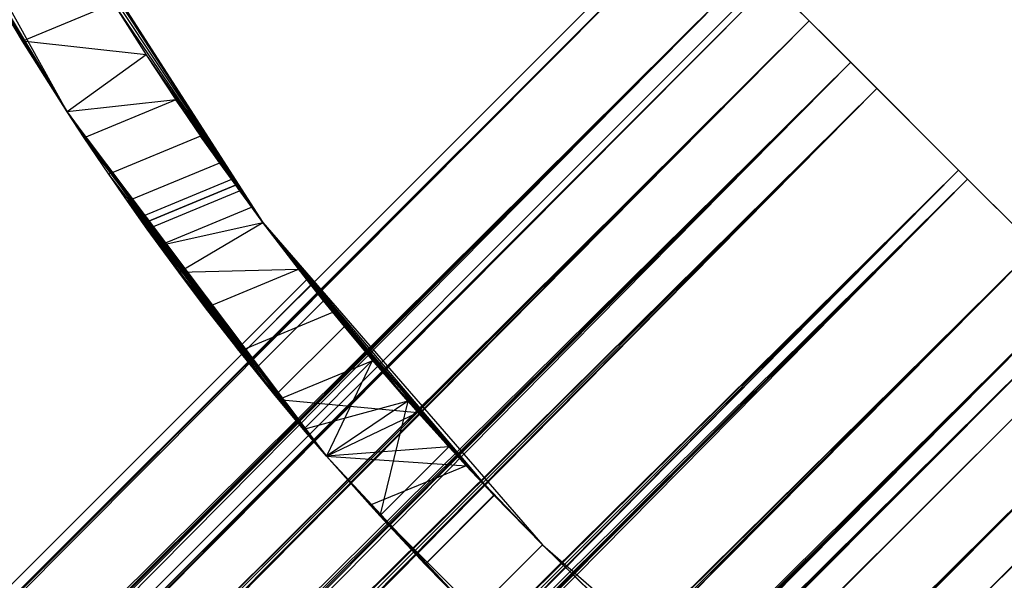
# Model space of a CAD drawing. Extents: x -28.1 to 0, y 0 to 28.1.
# Tile 39 of 215: x -15.569 to -15.011, y 12.856 to 13.173. Entities that reach past the tile are written whole.
import ezdxf

# ---------------------------------------------------------------- set-up
doc = ezdxf.new("R2010")
doc.units = 0
doc.header["$MEASUREMENT"] = 0
doc.layers.get('0').update_dxf_attribs({"color": 13, "linetype": 'CONTINUOUS'})

# ---------------------------------------------------------------- blocks, each defined once
blk = doc.blocks.new('ORTO_VIII_Z_ZAROWKA_OKAPO0')
at = {"color": 0}
for p, q in [((12.86808, 13.38264, 0.70072), (12.74972, 13.59617, 0.70072)), ((12.86808, 13.38264, 0.70072), (12.74972, 13.59617, 0.70072)), ((12.84819, 13.52349, 0.70072), (12.97893, 13.32005, 0.70072)), ((12.84819, 13.52349, 0.70072), (12.97893, 13.32005, 0.70072)), ((12.97893, 13.32005, 0.70072), (12.85582, 13.50968, 1.33064)), ((12.97893, 13.32005, 0.70072), (12.85582, 13.50968, 1.33064)), ((13.2222, 13.50059, 0.95663), (5.42732, 5.70571, 0.95663)), ((13.2222, 13.50059, 0.95663), (5.42732, 5.70571, 0.95663)), ((13.22625, 13.49655, 1.00374), (5.42732, 5.70571, 0.95663)), ((13.22625, 13.49655, 1.00374), (5.42732, 5.70571, 0.95663)), ((5.42834, 5.7047, 0.98036), (13.22625, 13.49655, 1.00374)), ((5.42834, 5.7047, 0.98036), (13.22625, 13.49655, 1.00374)), ((13.22625, 13.49655, 0.90952), (5.43137, 5.70167, 0.90952)), ((13.22625, 13.49655, 0.90952), (5.43137, 5.70167, 0.90952)), ((5.43137, 5.70167, 1.00374), (13.22625, 13.49655, 1.00374)), ((5.43137, 5.70167, 1.00374), (13.22625, 13.49655, 1.00374)), ((13.22625, 13.49655, 0.90952), (5.43637, 5.69667, 0.88682)), ((13.22625, 13.49655, 0.90952), (5.43637, 5.69667, 0.88682)), ((5.45196, 5.68107, 1.06845), (13.22625, 13.49655, 1.00374)), ((5.45196, 5.68107, 1.06845), (13.22625, 13.49655, 1.00374)), ((12.80456, 13.48844, 1.33064), (12.86808, 13.38264, 0.70072)), ((12.80456, 13.48844, 1.33064), (12.86808, 13.38264, 0.70072)), ((12.87507, 13.47609, 1.33442), (12.97893, 13.32005, 0.70072)), ((12.87507, 13.47609, 1.33442), (12.97893, 13.32005, 0.70072)), ((13.25721, 13.46558, 0.82609), (5.43637, 5.69667, 0.88682)), ((13.25721, 13.46558, 0.82609), (5.43637, 5.69667, 0.88682)), ((5.45196, 5.68107, 1.06845), (13.25721, 13.46558, 1.08716)), ((5.45196, 5.68107, 1.06845), (13.25721, 13.46558, 1.08716)), ((13.25721, 13.46558, 0.82609), (5.46233, 5.67071, 0.82609)), ((13.25721, 13.46558, 0.82609), (5.46233, 5.67071, 0.82609)), ((5.46233, 5.67071, 1.08716), (13.25721, 13.46558, 1.08716)), ((5.46233, 5.67071, 1.08716), (13.25721, 13.46558, 1.08716)), ((5.47422, 5.65882, 0.80928), (13.25721, 13.46558, 0.82609)), ((5.47422, 5.65882, 0.80928), (13.25721, 13.46558, 0.82609)), ((5.50183, 5.63121, 1.13093), (13.25721, 13.46558, 1.08716)), ((5.50183, 5.63121, 1.13093), (13.25721, 13.46558, 1.08716)), ((13.25721, 13.46558, 1.08716), (13.31204, 13.41076, 1.14069)), ((13.31204, 13.41076, 0.77257), (13.25721, 13.46558, 0.82609)), ((13.31204, 13.41076, 0.77257), (13.25721, 13.46558, 0.82609)), ((13.25721, 13.46558, 1.08716), (13.31204, 13.41076, 1.14069)), ((5.46979, 5.66324, 0.97324), (13.26679, 13.456, 0.92365)), ((5.46979, 5.66324, 0.97324), (13.26679, 13.456, 0.92365)), ((5.47191, 5.66112, 0.9896), (13.26396, 13.45883, 0.95663)), ((5.47191, 5.66112, 0.9896), (13.26396, 13.45883, 0.95663)), ((5.47191, 5.66112, 0.9896), (13.26679, 13.456, 0.9896)), ((5.47191, 5.66112, 0.9896), (13.26679, 13.456, 0.9896)), ((5.47191, 5.66112, 0.9896), (13.26679, 13.456, 0.92365)), ((5.47191, 5.66112, 0.9896), (13.26679, 13.456, 0.92365)), ((5.47191, 5.66112, 0.92365), (13.26679, 13.456, 0.92365)), ((5.47191, 5.66112, 0.92365), (13.26679, 13.456, 0.92365)), ((5.48633, 5.64671, 1.0349), (13.26679, 13.456, 0.9896)), ((5.48633, 5.64671, 1.0349), (13.26679, 13.456, 0.9896)), ((5.49359, 5.63945, 1.048), (13.26679, 13.456, 0.9896)), ((5.49359, 5.63945, 1.048), (13.26679, 13.456, 0.9896)), ((13.28846, 13.43433, 1.048), (13.26679, 13.456, 0.9896)), ((13.26679, 13.456, 0.92365), (13.28846, 13.43433, 0.86525)), ((13.28846, 13.43433, 1.048), (13.26679, 13.456, 0.9896)), ((13.26679, 13.456, 0.92365), (13.28846, 13.43433, 0.86525)), ((12.8428, 13.42275, 1.34563), (12.82371, 13.45472, 1.33444)), ((12.82371, 13.45472, 1.33444), (12.86808, 13.38264, 0.70072)), ((12.82371, 13.45472, 1.33444), (12.86808, 13.38264, 0.70072)), ((12.8428, 13.42275, 1.34563), (12.82371, 13.45472, 1.33444)), ((12.89437, 13.44411, 1.34563), (12.8428, 13.42275, 1.34563)), ((12.89437, 13.44411, 1.34563), (12.8428, 13.42275, 1.34563)), ((12.89437, 13.44411, 1.34563), (12.97893, 13.32005, 0.70072)), ((12.89437, 13.44411, 1.34563), (12.97893, 13.32005, 0.70072)), ((12.89437, 13.44411, 1.34563), (12.91279, 13.41501, 1.36375)), ((12.89437, 13.44411, 1.34563), (12.91279, 13.41501, 1.36375)), ((5.47191, 5.66112, 0.92365), (13.28846, 13.43433, 0.86525)), ((5.47191, 5.66112, 0.92365), (13.28846, 13.43433, 0.86525)), ((5.47541, 5.65762, 0.90776), (13.28846, 13.43433, 0.86525)), ((5.47541, 5.65762, 0.90776), (13.28846, 13.43433, 0.86525)), ((5.49359, 5.63945, 1.048), (13.28846, 13.43433, 1.048)), ((5.49359, 5.63945, 1.048), (13.28846, 13.43433, 1.048)), ((5.49359, 5.63945, 0.86525), (13.28846, 13.43433, 0.86525)), ((5.49359, 5.63945, 0.86525), (13.28846, 13.43433, 0.86525)), ((5.52124, 5.6118, 1.07864), (13.28846, 13.43433, 1.048)), ((5.52124, 5.6118, 1.07864), (13.28846, 13.43433, 1.048)), ((5.53197, 5.60107, 1.08547), (13.28846, 13.43433, 1.048)), ((5.53197, 5.60107, 1.08547), (13.28846, 13.43433, 1.048)), ((13.32684, 13.39595, 1.08547), (13.28846, 13.43433, 1.048)), ((13.28846, 13.43433, 0.86525), (13.32684, 13.39595, 0.82779)), ((13.32684, 13.39595, 1.08547), (13.28846, 13.43433, 1.048)), ((13.28846, 13.43433, 0.86525), (13.32684, 13.39595, 0.82779)), ((12.86808, 13.38264, 1.37306), (12.8428, 13.42275, 1.34563)), ((12.8428, 13.42275, 1.34563), (12.86808, 13.38264, 0.70072)), ((12.8428, 13.42275, 1.34563), (12.86808, 13.38264, 0.70072)), ((12.91279, 13.41501, 1.36375), (12.8428, 13.42275, 1.34563)), ((12.86808, 13.38264, 1.37306), (12.8428, 13.42275, 1.34563)), ((12.91279, 13.41501, 1.36375), (12.8428, 13.42275, 1.34563)), ((12.91279, 13.41501, 1.36375), (12.86808, 13.38264, 1.37306)), ((12.91279, 13.41501, 1.36375), (12.86808, 13.38264, 1.37306)), ((12.91279, 13.41501, 1.36375), (12.97893, 13.32005, 0.70072)), ((12.91279, 13.41501, 1.36375), (12.97893, 13.32005, 0.70072)), ((12.91279, 13.41501, 1.36375), (12.92957, 13.38956, 1.3883)), ((12.91279, 13.41501, 1.36375), (12.92957, 13.38956, 1.3883)), ((5.47422, 5.65882, 0.80928), (13.31204, 13.41076, 0.77257)), ((5.47422, 5.65882, 0.80928), (13.31204, 13.41076, 0.77257)), ((5.50183, 5.63121, 1.13093), (13.31204, 13.41076, 1.14069)), ((5.50183, 5.63121, 1.13093), (13.31204, 13.41076, 1.14069)), ((5.51716, 5.61588, 0.77257), (13.31204, 13.41076, 0.77257)), ((5.51716, 5.61588, 0.77257), (13.31204, 13.41076, 0.77257)), ((5.51716, 5.61588, 1.14069), (13.31204, 13.41076, 1.14069)), ((5.51716, 5.61588, 1.14069), (13.31204, 13.41076, 1.14069)), ((5.53321, 5.59983, 0.7655), (13.31204, 13.41076, 0.77257)), ((5.53321, 5.59983, 0.7655), (13.31204, 13.41076, 0.77257)), ((5.56652, 5.56652, 1.15348), (13.31204, 13.41076, 1.14069)), ((5.56652, 5.56652, 1.15348), (13.31204, 13.41076, 1.14069)), ((13.31204, 13.41076, 1.14069), (13.37817, 13.34462, 1.15204)), ((13.37817, 13.34462, 0.76121), (13.31204, 13.41076, 0.77257)), ((13.37817, 13.34462, 0.76121), (13.31204, 13.41076, 0.77257)), ((13.31204, 13.41076, 1.14069), (13.37817, 13.34462, 1.15204)), ((5.49359, 5.63945, 0.86525), (13.32684, 13.39595, 0.82779)), ((5.49359, 5.63945, 0.86525), (13.32684, 13.39595, 0.82779)), ((5.50191, 5.63113, 0.85349), (13.32684, 13.39595, 0.82779)), ((5.50191, 5.63113, 0.85349), (13.32684, 13.39595, 0.82779)), ((5.53197, 5.60107, 1.08547), (13.32684, 13.39595, 1.08547)), ((5.53197, 5.60107, 1.08547), (13.32684, 13.39595, 1.08547)), ((5.53197, 5.60107, 0.82779), (13.32684, 13.39595, 0.82779)), ((5.53197, 5.60107, 0.82779), (13.32684, 13.39595, 0.82779)), ((5.56652, 5.56652, 1.09442), (13.32684, 13.39595, 1.08547)), ((5.56652, 5.56652, 1.09442), (13.32684, 13.39595, 1.08547)), ((5.57826, 5.55477, 1.09342), (13.32684, 13.39595, 1.08547)), ((5.57826, 5.55477, 1.09342), (13.32684, 13.39595, 1.08547)), ((13.37314, 13.34965, 1.09342), (13.32684, 13.39595, 1.08547)), ((13.32684, 13.39595, 0.82779), (13.37314, 13.34965, 0.81984)), ((13.37314, 13.34965, 1.09342), (13.32684, 13.39595, 1.08547)), ((13.32684, 13.39595, 0.82779), (13.37314, 13.34965, 0.81984)), ((12.92957, 13.38956, 1.3883), (12.86808, 13.38264, 1.37306)), ((12.92957, 13.38956, 1.3883), (12.86808, 13.38264, 1.37306)), ((12.92957, 13.38956, 1.3883), (12.87765, 13.36806, 1.3883)), ((12.92957, 13.38956, 1.3883), (12.87765, 13.36806, 1.3883)), ((12.97893, 13.32005, 0.70072), (12.92957, 13.38956, 1.3883)), ((12.92957, 13.38956, 1.3883), (12.94365, 13.36898, 1.41801)), ((12.97893, 13.32005, 0.70072), (12.92957, 13.38956, 1.3883)), ((12.92957, 13.38956, 1.3883), (12.94365, 13.36898, 1.41801)), ((13.01501, 13.18765, 0.70072), (12.86808, 13.38264, 0.70072)), ((12.86808, 13.38264, 0.70072), (12.86808, 13.38264, 1.37306)), ((12.97412, 13.23646, 0.87979), (12.86808, 13.38264, 0.70072)), ((12.86808, 13.38264, 0.70072), (12.98594, 13.22198, 0.84502)), ((13.01501, 13.18765, 0.79721), (12.86808, 13.38264, 0.70072)), ((13.01501, 13.18765, 0.70072), (12.86808, 13.38264, 0.70072)), ((13.01501, 13.18765, 0.79721), (12.86808, 13.38264, 0.70072)), ((13.002, 13.20279, 0.81465), (12.86808, 13.38264, 0.70072)), ((13.002, 13.20279, 0.81465), (12.86808, 13.38264, 0.70072)), ((12.86808, 13.38264, 0.70072), (12.98594, 13.22198, 0.84502)), ((12.96694, 13.24541, 0.91733), (12.86808, 13.38264, 0.70072)), ((12.97412, 13.23646, 0.87979), (12.86808, 13.38264, 0.70072)), ((12.96694, 13.24541, 0.91733), (12.86808, 13.38264, 0.70072)), ((12.96451, 13.24847, 0.95663), (12.86808, 13.38264, 0.70072)), ((12.96451, 13.24847, 0.95663), (12.86808, 13.38264, 0.70072)), ((12.96451, 13.24847, 0.95663), (12.86808, 13.38264, 1.37306)), ((12.86808, 13.38264, 0.70072), (12.86808, 13.38264, 1.37306)), ((12.96451, 13.24847, 0.95663), (12.86808, 13.38264, 1.37306)), ((12.96692, 13.24544, 0.99574), (12.86808, 13.38264, 1.37306)), ((12.96692, 13.24544, 0.99574), (12.86808, 13.38264, 1.37306)), ((12.97412, 13.23646, 1.03347), (12.86808, 13.38264, 1.37306)), ((12.98594, 13.22198, 1.06824), (12.86808, 13.38264, 1.37306)), ((12.97412, 13.23646, 1.03347), (12.86808, 13.38264, 1.37306)), ((12.98594, 13.22198, 1.06824), (12.86808, 13.38264, 1.37306)), ((13.002, 13.20279, 1.09861), (12.86808, 13.38264, 1.37306)), ((13.002, 13.20279, 1.09861), (12.86808, 13.38264, 1.37306)), ((12.87765, 13.36806, 1.3883), (12.86808, 13.38264, 1.37306)), ((12.87765, 13.36806, 1.3883), (12.86808, 13.38264, 1.37306)), ((13.002, 13.20279, 1.09861), (12.87765, 13.36806, 1.3883)), ((13.002, 13.20279, 1.09861), (12.87765, 13.36806, 1.3883)), ((13.01501, 13.18765, 1.11604), (12.87765, 13.36806, 1.3883)), ((13.01501, 13.18765, 1.11604), (12.87765, 13.36806, 1.3883)), ((12.89163, 13.34732, 1.41817), (12.87765, 13.36806, 1.3883)), ((12.89163, 13.34732, 1.41817), (12.87765, 13.36806, 1.3883)), ((12.94365, 13.36898, 1.41801), (12.89163, 13.34732, 1.41817)), ((12.94365, 13.36898, 1.41801), (12.89163, 13.34732, 1.41817)), ((12.94365, 13.36898, 1.41801), (12.95441, 13.35366, 1.45216)), ((12.97893, 13.32005, 0.70072), (12.94365, 13.36898, 1.41801)), ((12.97893, 13.32005, 0.70072), (12.94365, 13.36898, 1.41801)), ((12.94365, 13.36898, 1.41801), (12.95441, 13.35366, 1.45216)), ((12.95441, 13.35366, 1.45216), (12.90221, 13.33204, 1.45216)), ((12.95441, 13.35366, 1.45216), (12.90221, 13.33204, 1.45216)), ((12.95441, 13.35366, 1.45216), (12.97893, 13.32005, 0.70072)), ((12.95441, 13.35366, 1.45216), (12.96109, 13.34434, 1.48894)), ((12.95441, 13.35366, 1.45216), (12.97893, 13.32005, 0.70072)), ((12.95441, 13.35366, 1.45216), (12.96109, 13.34434, 1.48894)), ((5.53197, 5.60107, 0.82779), (13.37314, 13.34965, 0.81984)), ((5.53197, 5.60107, 0.82779), (13.37314, 13.34965, 0.81984)), ((5.53321, 5.59983, 0.7655), (13.37817, 13.34462, 0.76121)), ((5.53321, 5.59983, 0.7655), (13.37817, 13.34462, 0.76121)), ((5.5432, 5.58984, 0.82284), (13.37314, 13.34965, 0.81984)), ((5.5432, 5.58984, 0.82284), (13.37314, 13.34965, 0.81984)), ((5.56652, 5.56652, 1.15348), (13.37817, 13.34462, 1.15204)), ((5.56652, 5.56652, 1.15348), (13.37817, 13.34462, 1.15204)), ((5.57826, 5.55477, 1.09342), (13.37314, 13.34965, 1.09342)), ((5.57826, 5.55477, 1.09342), (13.37314, 13.34965, 1.09342)), ((5.57826, 5.55477, 0.81984), (13.37314, 13.34965, 0.81984)), ((5.57826, 5.55477, 0.81984), (13.37314, 13.34965, 0.81984)), ((5.5833, 5.54974, 0.76121), (13.37817, 13.34462, 0.76121)), ((5.5833, 5.54974, 0.76121), (13.37817, 13.34462, 0.76121)), ((5.5833, 5.54974, 1.15204), (13.37817, 13.34462, 1.15204)), ((5.5833, 5.54974, 1.15204), (13.37817, 13.34462, 1.15204)), ((5.59983, 5.53321, 0.7655), (13.37817, 13.34462, 0.76121)), ((5.59983, 5.53321, 0.7655), (13.37817, 13.34462, 0.76121)), ((5.6118, 5.52124, 1.07864), (13.37314, 13.34965, 1.09342)), ((5.6118, 5.52124, 1.07864), (13.37314, 13.34965, 1.09342)), ((5.62187, 5.51117, 1.07003), (13.37314, 13.34965, 1.09342)), ((5.62187, 5.51117, 1.07003), (13.37314, 13.34965, 1.09342)), ((5.63121, 5.50183, 1.13093), (13.37817, 13.34462, 1.15204)), ((5.63121, 5.50183, 1.13093), (13.37817, 13.34462, 1.15204)), ((13.01501, 13.18765, 1.11604), (12.89163, 13.34732, 1.41817)), ((13.01501, 13.18765, 1.11604), (12.89163, 13.34732, 1.41817)), ((12.90221, 13.33204, 1.45216), (12.89163, 13.34732, 1.41817)), ((12.90221, 13.33204, 1.45216), (12.89163, 13.34732, 1.41817)), ((12.96109, 13.34434, 1.48894), (12.90883, 13.32265, 1.48911)), ((12.96109, 13.34434, 1.48894), (12.90883, 13.32265, 1.48911)), ((12.96109, 13.34434, 1.48894), (12.97893, 13.32005, 0.70072)), ((12.96109, 13.34434, 1.48894), (12.97893, 13.32005, 0.70072)), ((12.96109, 13.34434, 1.48894), (12.96338, 13.34116, 1.52749)), ((12.96109, 13.34434, 1.48894), (12.96338, 13.34116, 1.52749)), ((13.37314, 13.34965, 0.81984), (13.41675, 13.30605, 0.84322)), ((13.41675, 13.30605, 1.07003), (13.37314, 13.34965, 1.09342)), ((13.41675, 13.30605, 1.07003), (13.37314, 13.34965, 1.09342)), ((13.37314, 13.34965, 0.81984), (13.41675, 13.30605, 0.84322)), ((13.37817, 13.34462, 1.15204), (13.44047, 13.28233, 1.11863)), ((13.44047, 13.28233, 0.79462), (13.37817, 13.34462, 0.76121)), ((13.44047, 13.28233, 0.79462), (13.37817, 13.34462, 0.76121)), ((13.37817, 13.34462, 1.15204), (13.44047, 13.28233, 1.11863)), ((12.96338, 13.34116, 1.52749), (12.91108, 13.3195, 1.52749)), ((12.91108, 13.3195, 1.76371), (12.96338, 13.34116, 1.76371)), ((12.91108, 13.3195, 1.76371), (12.96338, 13.34116, 1.76371)), ((12.96338, 13.34116, 1.52749), (12.91108, 13.3195, 1.52749)), ((12.96338, 13.34116, 1.52749), (12.97893, 13.32005, 0.70072)), ((12.96338, 13.34116, 1.52749), (12.97893, 13.32005, 0.70072)), ((12.96338, 13.34116, 1.52749), (12.96338, 13.34116, 1.76371)), ((12.96338, 13.34116, 1.76371), (12.97893, 13.32005, 1.86053)), ((12.96338, 13.34116, 1.76371), (12.97893, 13.32005, 1.86053)), ((12.96338, 13.34116, 1.76371), (12.97249, 13.32872, 1.83905)), ((12.96338, 13.34116, 1.76371), (12.97249, 13.32872, 1.83905)), ((12.96338, 13.34116, 1.76371), (12.96567, 13.33802, 1.8021)), ((12.96338, 13.34116, 1.52749), (12.96338, 13.34116, 1.76371)), ((12.96338, 13.34116, 1.76371), (12.96567, 13.33802, 1.8021)), ((12.91336, 13.3163, 1.80231), (12.96567, 13.33802, 1.8021)), ((12.91336, 13.3163, 1.80231), (12.96567, 13.33802, 1.8021)), ((12.96567, 13.33802, 1.8021), (12.97249, 13.32872, 1.83905)), ((12.96567, 13.33802, 1.8021), (12.97249, 13.32872, 1.83905)), ((12.90883, 13.32265, 1.48911), (12.90221, 13.33204, 1.45216)), ((12.90221, 13.33204, 1.45216), (13.01501, 13.18765, 1.11604)), ((12.90221, 13.33204, 1.45216), (13.01501, 13.18765, 1.11604)), ((12.90883, 13.32265, 1.48911), (12.90221, 13.33204, 1.45216)), ((12.92007, 13.307, 1.83905), (12.97249, 13.32872, 1.83905)), ((12.92007, 13.307, 1.83905), (12.97249, 13.32872, 1.83905)), ((12.97249, 13.32872, 1.83905), (12.97893, 13.32005, 1.86053)), ((12.97249, 13.32872, 1.83905), (12.97893, 13.32005, 1.86053)), ((12.91108, 13.3195, 1.52749), (12.90883, 13.32265, 1.48911)), ((12.90883, 13.32265, 1.48911), (13.01501, 13.18765, 1.11604)), ((12.90883, 13.32265, 1.48911), (13.01501, 13.18765, 1.11604)), ((12.91108, 13.3195, 1.52749), (12.90883, 13.32265, 1.48911)), ((12.91336, 13.3163, 1.80231), (12.91108, 13.3195, 1.76371)), ((12.91108, 13.3195, 1.76371), (12.96146, 13.25233, 1.86055)), ((12.91108, 13.3195, 1.76371), (12.96146, 13.25233, 1.86055)), ((12.91108, 13.3195, 1.76371), (12.91108, 13.3195, 1.52749)), ((12.91108, 13.3195, 1.52749), (12.96146, 13.25233, 1.86055)), ((12.91108, 13.3195, 1.52749), (12.96146, 13.25233, 1.86055)), ((12.91108, 13.3195, 1.76371), (12.91108, 13.3195, 1.52749)), ((12.91336, 13.3163, 1.80231), (12.91108, 13.3195, 1.76371)), ((12.92007, 13.307, 1.83905), (12.97893, 13.32005, 1.86053)), ((12.92007, 13.307, 1.83905), (12.97893, 13.32005, 1.86053)), ((12.93125, 13.29179, 1.87329), (12.97893, 13.32005, 1.86053)), ((12.93125, 13.29179, 1.87329), (12.97893, 13.32005, 1.86053)), ((12.97893, 13.32005, 0.70072), (13.13729, 13.13729, 0.70072)), ((13.04111, 13.2419, 1.09861), (12.97893, 13.32005, 1.86053)), ((12.97893, 13.32005, 1.86053), (13.06107, 13.2187, 1.12364)), ((13.04111, 13.2419, 1.09861), (12.97893, 13.32005, 1.86053)), ((13.0251, 13.26114, 1.06824), (12.97893, 13.32005, 1.86053)), ((13.0251, 13.26114, 1.06824), (12.97893, 13.32005, 1.86053)), ((13.01332, 13.27566, 1.03347), (12.97893, 13.32005, 1.86053)), ((13.10995, 13.16528, 1.15357), (12.97893, 13.32005, 1.86053)), ((12.97893, 13.32005, 1.86053), (12.99916, 13.29357, 1.90291)), ((13.10995, 13.16528, 1.15357), (12.97893, 13.32005, 1.86053)), ((13.08419, 13.19286, 1.14213), (12.97893, 13.32005, 1.86053)), ((13.08419, 13.19286, 1.14213), (12.97893, 13.32005, 1.86053)), ((12.97893, 13.32005, 1.86053), (13.06107, 13.2187, 1.12364)), ((13.00615, 13.28467, 0.99574), (12.97893, 13.32005, 1.86053)), ((13.01332, 13.27566, 1.03347), (12.97893, 13.32005, 1.86053)), ((13.00615, 13.28467, 0.99574), (12.97893, 13.32005, 1.86053)), ((13.00376, 13.28771, 0.95663), (12.97893, 13.32005, 1.86053)), ((13.00376, 13.28771, 0.95663), (12.97893, 13.32005, 1.86053)), ((13.00376, 13.28771, 0.95663), (12.97893, 13.32005, 0.70072)), ((12.97893, 13.32005, 0.70072), (12.97893, 13.32005, 1.86053)), ((13.00376, 13.28771, 0.95663), (12.97893, 13.32005, 0.70072)), ((13.00618, 13.28464, 0.91733), (12.97893, 13.32005, 0.70072)), ((13.01332, 13.27566, 0.87979), (12.97893, 13.32005, 0.70072)), ((13.00618, 13.28464, 0.91733), (12.97893, 13.32005, 0.70072)), ((13.01332, 13.27566, 0.87979), (12.97893, 13.32005, 0.70072)), ((13.0251, 13.26114, 0.84502), (12.97893, 13.32005, 0.70072)), ((13.0251, 13.26114, 0.84502), (12.97893, 13.32005, 0.70072)), ((13.04111, 13.2419, 0.81465), (12.97893, 13.32005, 0.70072)), ((13.06098, 13.21881, 0.78971), (12.97893, 13.32005, 0.70072)), ((13.04111, 13.2419, 0.81465), (12.97893, 13.32005, 0.70072)), ((13.06098, 13.21881, 0.78971), (12.97893, 13.32005, 0.70072)), ((13.08419, 13.19286, 0.77112), (12.97893, 13.32005, 0.70072)), ((13.08419, 13.19286, 0.77112), (12.97893, 13.32005, 0.70072)), ((12.97893, 13.32005, 0.70072), (13.13729, 13.13729, 0.70072)), ((12.97893, 13.32005, 0.70072), (12.97893, 13.32005, 1.86053)), ((12.97893, 13.32005, 1.86053), (12.99916, 13.29357, 1.90291)), ((12.92007, 13.307, 1.83905), (12.91336, 13.3163, 1.80231)), ((12.91336, 13.3163, 1.80231), (12.96146, 13.25233, 1.86055)), ((12.91336, 13.3163, 1.80231), (12.96146, 13.25233, 1.86055)), ((12.92007, 13.307, 1.83905), (12.91336, 13.3163, 1.80231)), ((5.57826, 5.55477, 0.81984), (13.41675, 13.30605, 0.84322)), ((5.57826, 5.55477, 0.81984), (13.41675, 13.30605, 0.84322)), ((5.58984, 5.5432, 0.82284), (13.41675, 13.30605, 0.84322)), ((5.58984, 5.5432, 0.82284), (13.41675, 13.30605, 0.84322)), ((5.62187, 5.51117, 1.07003), (13.41675, 13.30605, 1.07003)), ((5.62187, 5.51117, 1.07003), (13.41675, 13.30605, 1.07003)), ((5.62187, 5.51117, 0.84322), (13.41675, 13.30605, 0.84322)), ((5.62187, 5.51117, 0.84322), (13.41675, 13.30605, 0.84322)), ((5.64671, 5.48633, 1.0349), (13.41675, 13.30605, 1.07003)), ((5.64671, 5.48633, 1.0349), (13.41675, 13.30605, 1.07003)), ((5.65279, 5.48024, 1.02066), (13.41675, 13.30605, 1.07003)), ((5.65279, 5.48024, 1.02066), (13.41675, 13.30605, 1.07003)), ((12.93125, 13.29179, 1.87329), (12.92007, 13.307, 1.83905)), ((12.92007, 13.307, 1.83905), (12.96146, 13.25233, 1.86055)), ((12.92007, 13.307, 1.83905), (12.96146, 13.25233, 1.86055)), ((12.93125, 13.29179, 1.87329), (12.92007, 13.307, 1.83905)), ((12.93125, 13.29179, 1.87329), (12.99916, 13.29357, 1.90291)), ((12.93125, 13.29179, 1.87329), (12.99916, 13.29357, 1.90291)), ((12.9464, 13.27172, 1.90291), (12.93125, 13.29179, 1.87329)), ((12.93125, 13.29179, 1.87329), (12.96146, 13.25233, 1.86055)), ((12.93125, 13.29179, 1.87329), (12.96146, 13.25233, 1.86055)), ((12.9464, 13.27172, 1.90291), (12.93125, 13.29179, 1.87329)), ((12.9464, 13.27172, 1.90291), (12.99916, 13.29357, 1.90291)), ((12.9464, 13.27172, 1.90291), (12.99916, 13.29357, 1.90291)), ((12.99916, 13.29357, 1.90291), (13.01859, 13.26913, 1.92751)), ((13.10995, 13.16528, 1.15357), (12.99916, 13.29357, 1.90291)), ((13.10995, 13.16528, 1.15357), (12.99916, 13.29357, 1.90291)), ((12.99916, 13.29357, 1.90291), (13.01859, 13.26913, 1.92751)), ((13.00376, 13.28771, 0.95663), (12.96451, 13.24847, 0.95663)), ((13.00376, 13.28771, 0.95663), (12.96451, 13.24847, 0.95663)), ((13.00615, 13.28467, 0.99574), (12.96692, 13.24544, 0.99574)), ((13.00615, 13.28467, 0.99574), (12.96692, 13.24544, 0.99574)), ((13.00618, 13.28464, 0.91733), (12.96694, 13.24541, 0.91733)), ((13.00618, 13.28464, 0.91733), (12.96694, 13.24541, 0.91733)), ((13.00615, 13.28467, 0.99574), (13.00376, 13.28771, 0.95663)), ((13.00376, 13.28771, 0.95663), (13.00618, 13.28464, 0.91733)), ((13.00376, 13.28771, 0.95663), (13.00618, 13.28464, 0.91733)), ((13.00615, 13.28467, 0.99574), (13.00376, 13.28771, 0.95663)), ((13.01332, 13.27566, 1.03347), (13.00615, 13.28467, 0.99574)), ((13.01332, 13.27566, 1.03347), (13.00615, 13.28467, 0.99574)), ((13.00618, 13.28464, 0.91733), (13.01332, 13.27566, 0.87979)), ((13.00618, 13.28464, 0.91733), (13.01332, 13.27566, 0.87979)), ((5.59983, 5.53321, 0.7655), (13.44047, 13.28233, 0.79462)), ((5.59983, 5.53321, 0.7655), (13.44047, 13.28233, 0.79462)), ((5.63121, 5.50183, 1.13093), (13.44047, 13.28233, 1.11863)), ((5.63121, 5.50183, 1.13093), (13.44047, 13.28233, 1.11863)), ((5.64559, 5.48745, 0.79462), (13.44047, 13.28233, 0.79462)), ((5.64559, 5.48745, 0.79462), (13.44047, 13.28233, 0.79462)), ((5.64559, 5.48745, 1.11863), (13.44047, 13.28233, 1.11863)), ((5.64559, 5.48745, 1.11863), (13.44047, 13.28233, 1.11863)), ((5.65882, 5.47422, 0.80928), (13.44047, 13.28233, 0.79462)), ((5.65882, 5.47422, 0.80928), (13.44047, 13.28233, 0.79462)), ((5.68107, 5.45196, 1.06845), (13.44047, 13.28233, 1.11863)), ((5.68107, 5.45196, 1.06845), (13.44047, 13.28233, 1.11863)), ((5.62187, 5.51117, 0.84322), (13.44767, 13.27512, 0.89259)), ((5.62187, 5.51117, 0.84322), (13.44767, 13.27512, 0.89259)), ((5.63113, 5.50191, 0.85349), (13.44767, 13.27512, 0.89259)), ((5.63113, 5.50191, 0.85349), (13.44767, 13.27512, 0.89259)), ((5.65279, 5.48024, 1.02066), (13.44767, 13.27512, 1.02066)), ((5.65279, 5.48024, 1.02066), (13.44767, 13.27512, 1.02066)), ((5.65279, 5.48024, 0.89259), (13.44767, 13.27512, 0.89259)), ((5.65279, 5.48024, 0.89259), (13.44767, 13.27512, 0.89259)), ((5.66324, 5.46979, 0.97324), (13.44767, 13.27512, 1.02066)), ((5.66324, 5.46979, 0.97324), (13.44767, 13.27512, 1.02066)), ((5.66395, 5.46908, 0.95663), (13.44767, 13.27512, 1.02066)), ((5.66395, 5.46908, 0.95663), (13.44767, 13.27512, 1.02066)), ((13.01332, 13.27566, 0.87979), (12.97412, 13.23646, 0.87979)), ((13.01332, 13.27566, 0.87979), (12.97412, 13.23646, 0.87979)), ((13.01332, 13.27566, 1.03347), (12.97412, 13.23646, 1.03347)), ((13.01332, 13.27566, 1.03347), (12.97412, 13.23646, 1.03347)), ((13.0251, 13.26114, 1.06824), (13.01332, 13.27566, 1.03347)), ((13.01332, 13.27566, 0.87979), (13.0251, 13.26114, 0.84502)), ((13.01332, 13.27566, 0.87979), (13.0251, 13.26114, 0.84502)), ((13.0251, 13.26114, 1.06824), (13.01332, 13.27566, 1.03347)), ((12.96561, 13.24709, 1.92757), (12.9464, 13.27172, 1.90291)), ((12.9464, 13.27172, 1.90291), (12.96146, 13.25233, 1.86055)), ((12.9464, 13.27172, 1.90291), (12.96146, 13.25233, 1.86055)), ((12.96561, 13.24709, 1.92757), (12.9464, 13.27172, 1.90291)), ((12.96561, 13.24709, 1.92757), (13.01859, 13.26913, 1.92751)), ((12.96561, 13.24709, 1.92757), (13.01859, 13.26913, 1.92751)), ((13.01859, 13.26913, 1.92751), (13.10995, 13.16528, 1.15357)), ((13.01859, 13.26913, 1.92751), (13.10995, 13.16528, 1.15357)), ((13.01859, 13.26913, 1.92751), (13.04116, 13.24185, 1.94558)), ((13.01859, 13.26913, 1.92751), (13.04116, 13.24185, 1.94558)), ((5.65279, 5.48024, 0.89259), (13.45883, 13.26396, 0.95663)), ((5.65279, 5.48024, 0.89259), (13.45883, 13.26396, 0.95663)), ((5.65762, 5.47541, 0.90776), (13.45883, 13.26396, 0.95663)), ((5.65762, 5.47541, 0.90776), (13.45883, 13.26396, 0.95663)), ((13.45883, 13.26396, 0.95663), (5.66395, 5.46908, 0.95663)), ((13.45883, 13.26396, 0.95663), (5.66395, 5.46908, 0.95663)), ((13.0251, 13.26114, 0.84502), (12.98594, 13.22198, 0.84502)), ((13.0251, 13.26114, 0.84502), (12.98594, 13.22198, 0.84502)), ((13.0251, 13.26114, 1.06824), (12.98594, 13.22198, 1.06824)), ((13.0251, 13.26114, 1.06824), (12.98594, 13.22198, 1.06824)), ((13.04111, 13.2419, 1.09861), (13.0251, 13.26114, 1.06824)), ((13.0251, 13.26114, 0.84502), (13.04111, 13.2419, 0.81465)), ((13.0251, 13.26114, 0.84502), (13.04111, 13.2419, 0.81465)), ((13.04111, 13.2419, 1.09861), (13.0251, 13.26114, 1.06824)), ((12.96146, 13.25233, 1.86055), (12.96561, 13.24709, 1.92757)), ((13.01501, 13.18765, 1.95738), (12.96146, 13.25233, 1.86055)), ((12.96146, 13.25233, 1.86055), (13.01501, 13.18765, 1.11604)), ((13.01501, 13.18765, 1.95738), (12.96146, 13.25233, 1.86055)), ((12.98779, 13.21974, 1.94558), (12.96146, 13.25233, 1.86055)), ((12.98779, 13.21974, 1.94558), (12.96146, 13.25233, 1.86055)), ((12.96146, 13.25233, 1.86055), (12.96561, 13.24709, 1.92757)), ((12.96146, 13.25233, 1.86055), (13.01501, 13.18765, 1.11604)), ((12.96694, 13.24541, 0.91733), (12.96451, 13.24847, 0.95663)), ((12.96451, 13.24847, 0.95663), (12.96692, 13.24544, 0.99574)), ((12.96694, 13.24541, 0.91733), (12.96451, 13.24847, 0.95663)), ((12.96451, 13.24847, 0.95663), (12.96692, 13.24544, 0.99574)), ((12.98779, 13.21974, 1.94558), (12.96561, 13.24709, 1.92757)), ((12.98779, 13.21974, 1.94558), (12.96561, 13.24709, 1.92757)), ((12.96692, 13.24544, 0.99574), (12.97412, 13.23646, 1.03347)), ((12.96692, 13.24544, 0.99574), (12.97412, 13.23646, 1.03347)), ((12.97412, 13.23646, 0.87979), (12.96694, 13.24541, 0.91733)), ((12.97412, 13.23646, 0.87979), (12.96694, 13.24541, 0.91733)), ((12.98779, 13.21974, 1.94558), (13.04116, 13.24185, 1.94558)), ((12.98779, 13.21974, 1.94558), (13.04116, 13.24185, 1.94558)), ((13.04111, 13.2419, 0.81465), (13.002, 13.20279, 0.81465)), ((13.04111, 13.2419, 0.81465), (13.002, 13.20279, 0.81465)), ((13.04111, 13.2419, 1.09861), (13.002, 13.20279, 1.09861)), ((13.04111, 13.2419, 1.09861), (13.002, 13.20279, 1.09861)), ((13.04111, 13.2419, 1.09861), (13.01501, 13.18765, 1.11604)), ((13.04111, 13.2419, 1.09861), (13.01501, 13.18765, 1.11604)), ((13.06107, 13.2187, 1.12364), (13.04111, 13.2419, 1.09861)), ((13.04111, 13.2419, 0.81465), (13.06098, 13.21881, 0.78971)), ((13.04111, 13.2419, 0.81465), (13.06098, 13.21881, 0.78971)), ((13.06107, 13.2187, 1.12364), (13.04111, 13.2419, 1.09861)), ((13.04116, 13.24185, 1.94558), (13.10995, 13.16528, 1.15357)), ((13.04116, 13.24185, 1.94558), (13.10995, 13.16528, 1.15357)), ((13.04116, 13.24185, 1.94558), (13.06676, 13.21224, 1.95683)), ((13.04116, 13.24185, 1.94558), (13.06676, 13.21224, 1.95683)), ((5.65882, 5.47422, 0.80928), (13.48465, 13.23815, 0.86515)), ((5.65882, 5.47422, 0.80928), (13.48465, 13.23815, 0.86515)), ((5.68107, 5.45196, 1.06845), (13.48465, 13.23815, 1.04811)), ((5.68107, 5.45196, 1.06845), (13.48465, 13.23815, 1.04811)), ((5.68977, 5.44327, 0.86515), (13.48465, 13.23815, 0.86515)), ((5.68977, 5.44327, 0.86515), (13.48465, 13.23815, 0.86515)), ((5.68977, 5.44327, 1.04811), (13.48465, 13.23815, 1.04811)), ((5.68977, 5.44327, 1.04811), (13.48465, 13.23815, 1.04811)), ((5.69667, 5.43637, 0.88682), (13.48465, 13.23815, 0.86515)), ((5.69667, 5.43637, 0.88682), (13.48465, 13.23815, 0.86515)), ((5.7047, 5.42834, 0.98036), (13.48465, 13.23815, 1.04811)), ((5.7047, 5.42834, 0.98036), (13.48465, 13.23815, 1.04811)), ((12.98594, 13.22198, 0.84502), (12.97412, 13.23646, 0.87979)), ((12.97412, 13.23646, 1.03347), (12.98594, 13.22198, 1.06824)), ((12.98594, 13.22198, 0.84502), (12.97412, 13.23646, 0.87979)), ((12.97412, 13.23646, 1.03347), (12.98594, 13.22198, 1.06824)), ((13.50059, 13.2222, 0.95663), (5.69667, 5.43637, 0.88682)), ((13.50059, 13.2222, 0.95663), (5.69667, 5.43637, 0.88682)), ((5.7047, 5.42834, 0.98036), (13.50059, 13.2222, 0.95663)), ((5.7047, 5.42834, 0.98036), (13.50059, 13.2222, 0.95663)), ((5.70571, 5.42732, 0.95663), (13.50059, 13.2222, 0.95663)), ((5.70571, 5.42732, 0.95663), (13.50059, 13.2222, 0.95663)), ((13.002, 13.20279, 0.81465), (12.98594, 13.22198, 0.84502)), ((12.98594, 13.22198, 1.06824), (13.002, 13.20279, 1.09861)), ((13.002, 13.20279, 0.81465), (12.98594, 13.22198, 0.84502)), ((12.98594, 13.22198, 1.06824), (13.002, 13.20279, 1.09861)), ((13.01501, 13.18765, 1.95738), (12.98779, 13.21974, 1.94558)), ((12.98779, 13.21974, 1.94558), (13.06676, 13.21224, 1.95683)), ((12.98779, 13.21974, 1.94558), (13.06676, 13.21224, 1.95683)), ((13.01501, 13.18765, 1.95738), (12.98779, 13.21974, 1.94558)), ((13.06098, 13.21881, 0.78971), (13.002, 13.20279, 0.81465)), ((13.06098, 13.21881, 0.78971), (13.002, 13.20279, 0.81465)), ((13.06098, 13.21881, 0.78971), (13.01501, 13.18765, 0.79721)), ((13.06098, 13.21881, 0.78971), (13.01501, 13.18765, 0.79721)), ((13.06107, 13.2187, 1.12364), (13.01501, 13.18765, 1.11604)), ((13.06107, 13.2187, 1.12364), (13.01501, 13.18765, 1.11604)), ((13.06107, 13.2187, 1.12364), (13.04518, 13.15385, 1.14213)), ((13.06107, 13.2187, 1.12364), (13.04518, 13.15385, 1.14213)), ((13.06098, 13.21881, 0.78971), (13.08419, 13.19286, 0.77112)), ((13.06098, 13.21881, 0.78971), (13.08419, 13.19286, 0.77112)), ((13.08419, 13.19286, 1.14213), (13.06107, 13.2187, 1.12364)), ((13.08419, 13.19286, 1.14213), (13.06107, 13.2187, 1.12364)), ((13.01501, 13.18765, 1.95738), (13.06676, 13.21224, 1.95683)), ((13.01501, 13.18765, 1.95738), (13.06676, 13.21224, 1.95683)), ((13.10995, 13.16528, 1.15357), (13.06676, 13.21224, 1.95683)), ((13.06676, 13.21224, 1.95683), (13.09401, 13.1822, 1.96056)), ((13.10995, 13.16528, 1.15357), (13.06676, 13.21224, 1.95683)), ((13.06676, 13.21224, 1.95683), (13.09401, 13.1822, 1.96056)), ((13.01501, 13.18765, 0.79721), (13.002, 13.20279, 0.81465)), ((13.002, 13.20279, 1.09861), (13.01501, 13.18765, 1.11604)), ((13.01501, 13.18765, 0.79721), (13.002, 13.20279, 0.81465)), ((13.002, 13.20279, 1.09861), (13.01501, 13.18765, 1.11604)), ((13.08419, 13.19286, 0.77112), (13.01501, 13.18765, 0.79721)), ((13.08419, 13.19286, 0.77112), (13.01501, 13.18765, 0.79721)), ((13.08419, 13.19286, 0.77112), (13.04518, 13.15385, 0.77112)), ((13.08419, 13.19286, 0.77112), (13.04518, 13.15385, 0.77112)), ((13.08419, 13.19286, 1.14213), (13.04518, 13.15385, 1.14213)), ((13.08419, 13.19286, 1.14213), (13.04518, 13.15385, 1.14213)), ((13.10995, 13.16528, 1.15357), (13.08419, 13.19286, 1.14213)), ((13.08419, 13.19286, 0.77112), (13.13729, 13.13729, 0.70072)), ((13.08419, 13.19286, 0.77112), (13.13729, 13.13729, 0.70072)), ((13.08419, 13.19286, 0.77112), (13.10983, 13.1654, 0.75972)), ((13.08419, 13.19286, 0.77112), (13.10983, 13.1654, 0.75972)), ((13.10995, 13.16528, 1.15357), (13.08419, 13.19286, 1.14213)), ((13.09832, 13.09832, 0.70072), (13.01501, 13.18765, 0.70072)), ((13.04518, 13.15385, 0.77112), (13.01501, 13.18765, 0.79721)), ((13.01501, 13.18765, 0.79721), (13.01501, 13.18765, 0.70072)), ((13.01501, 13.18765, 0.70072), (13.04518, 13.15385, 0.77112)), ((13.01501, 13.18765, 1.11604), (13.01501, 13.18765, 1.95738)), ((13.01501, 13.18765, 0.79721), (13.01501, 13.18765, 0.70072)), ((13.01501, 13.18765, 1.11604), (13.04518, 13.15385, 1.14213)), ((13.04518, 13.15385, 1.14213), (13.01501, 13.18765, 1.95738)), ((13.01501, 13.18765, 1.11604), (13.01501, 13.18765, 1.95738)), ((13.04518, 13.15385, 1.14213), (13.01501, 13.18765, 1.95738)), ((13.07096, 13.12629, 1.15357), (13.01501, 13.18765, 1.95738)), ((13.07096, 13.12629, 1.15357), (13.01501, 13.18765, 1.95738)), ((13.0398, 13.15975, 1.96056), (13.01501, 13.18765, 1.95738)), ((13.09832, 13.09832, 0.75584), (13.01501, 13.18765, 0.70072)), ((13.09832, 13.09832, 0.70072), (13.01501, 13.18765, 0.70072)), ((13.09832, 13.09832, 0.75584), (13.01501, 13.18765, 0.70072)), ((13.07085, 13.12641, 0.75972), (13.01501, 13.18765, 0.70072)), ((13.07085, 13.12641, 0.75972), (13.01501, 13.18765, 0.70072)), ((13.01501, 13.18765, 0.70072), (13.04518, 13.15385, 0.77112)), ((13.04518, 13.15385, 0.77112), (13.01501, 13.18765, 0.79721)), ((13.01501, 13.18765, 1.11604), (13.04518, 13.15385, 1.14213)), ((13.01501, 13.18765, 1.95738), (13.09401, 13.1822, 1.96056)), ((13.01501, 13.18765, 1.95738), (13.09401, 13.1822, 1.96056)), ((13.0398, 13.15975, 1.96056), (13.01501, 13.18765, 1.95738)), ((13.09401, 13.1822, 1.96056), (13.0398, 13.15975, 1.96056)), ((13.09401, 13.1822, 1.96056), (13.0398, 13.15975, 1.96056)), ((13.13729, 13.13729, 1.96056), (13.09401, 13.1822, 1.96056)), ((13.13729, 13.13729, 1.15741), (13.09401, 13.1822, 1.96056)), ((13.13729, 13.13729, 1.96056), (13.09401, 13.1822, 1.96056)), ((13.13729, 13.13729, 1.15741), (13.09401, 13.1822, 1.96056)), ((13.10995, 13.16528, 1.15357), (13.09401, 13.1822, 1.96056)), ((13.10995, 13.16528, 1.15357), (13.09401, 13.1822, 1.96056)), ((13.10983, 13.1654, 0.75972), (13.07085, 13.12641, 0.75972)), ((13.10983, 13.1654, 0.75972), (13.07085, 13.12641, 0.75972)), ((13.10995, 13.16528, 1.15357), (13.07096, 13.12629, 1.15357)), ((13.10995, 13.16528, 1.15357), (13.07096, 13.12629, 1.15357)), ((13.10983, 13.1654, 0.75972), (13.13729, 13.13729, 0.70072)), ((13.10983, 13.1654, 0.75972), (13.13729, 13.13729, 0.70072)), ((13.10983, 13.1654, 0.75972), (13.13729, 13.13729, 0.75584)), ((13.10983, 13.1654, 0.75972), (13.13729, 13.13729, 0.75584)), ((13.13729, 13.13729, 1.15741), (13.10995, 13.16528, 1.15357)), ((13.13729, 13.13729, 1.15741), (13.10995, 13.16528, 1.15357)), ((13.0398, 13.15975, 1.96056), (13.15975, 13.0398, 1.96056)), ((13.07096, 13.12629, 1.15357), (13.0398, 13.15975, 1.96056)), ((13.07096, 13.12629, 1.15357), (13.0398, 13.15975, 1.96056)), ((13.09832, 13.09832, 1.15741), (13.0398, 13.15975, 1.96056)), ((13.09832, 13.09832, 1.15741), (13.0398, 13.15975, 1.96056)), ((13.0398, 13.15975, 1.96056), (13.15975, 13.0398, 1.96056)), ((13.04518, 13.15385, 1.14213), (13.07096, 13.12629, 1.15357)), ((13.07085, 13.12641, 0.75972), (13.04518, 13.15385, 0.77112)), ((13.07085, 13.12641, 0.75972), (13.04518, 13.15385, 0.77112)), ((13.04518, 13.15385, 1.14213), (13.07096, 13.12629, 1.15357)), ((13.13729, 13.13729, 0.75584), (13.09832, 13.09832, 0.75584)), ((13.13729, 13.13729, 0.75584), (13.09832, 13.09832, 0.75584)), ((13.13729, 13.13729, 1.15741), (13.09832, 13.09832, 1.15741)), ((13.13729, 13.13729, 1.15741), (13.09832, 13.09832, 1.15741)), ((13.1822, 13.09401, 1.96056), (13.13729, 13.13729, 1.96056)), ((13.13729, 13.13729, 0.70072), (13.32005, 12.97893, 0.70072)), ((13.13729, 13.13729, 0.70072), (13.13729, 13.13729, 0.75584)), ((13.13729, 13.13729, 0.75584), (13.16527, 13.10995, 0.75969)), ((13.16527, 13.10995, 0.75969), (13.13729, 13.13729, 0.70072)), ((13.16527, 13.10995, 0.75969), (13.13729, 13.13729, 0.70072)), ((13.13729, 13.13729, 0.70072), (13.32005, 12.97893, 0.70072)), ((13.16528, 13.10995, 1.15357), (13.13729, 13.13729, 1.96056)), ((13.1822, 13.09401, 1.96056), (13.13729, 13.13729, 1.96056)), ((13.16528, 13.10995, 1.15357), (13.13729, 13.13729, 1.96056)), ((13.16528, 13.10995, 1.15357), (13.13729, 13.13729, 1.15741)), ((13.13729, 13.13729, 1.15741), (13.13729, 13.13729, 1.96056)), ((13.13729, 13.13729, 1.15741), (13.13729, 13.13729, 1.96056)), ((13.13729, 13.13729, 0.70072), (13.13729, 13.13729, 0.75584)), ((13.13729, 13.13729, 0.75584), (13.16527, 13.10995, 0.75969)), ((13.16528, 13.10995, 1.15357), (13.13729, 13.13729, 1.15741)), ((13.09832, 13.09832, 0.75584), (13.07085, 13.12641, 0.75972)), ((13.09832, 13.09832, 0.75584), (13.07085, 13.12641, 0.75972)), ((13.07096, 13.12629, 1.15357), (13.09832, 13.09832, 1.15741)), ((13.07096, 13.12629, 1.15357), (13.09832, 13.09832, 1.15741))]:
    blk.add_line(p, q, dxfattribs=at)

msp = doc.modelspace()

# ---------------------------------------------------------------- block references
at = {"color": 0}
msp.add_blockref('ORTO_VIII_Z_ZAROWKA_OKAPO0', (-28.41, -0.26151, -0.64167), dxfattribs=at)

doc.saveas('drawing.dxf')
